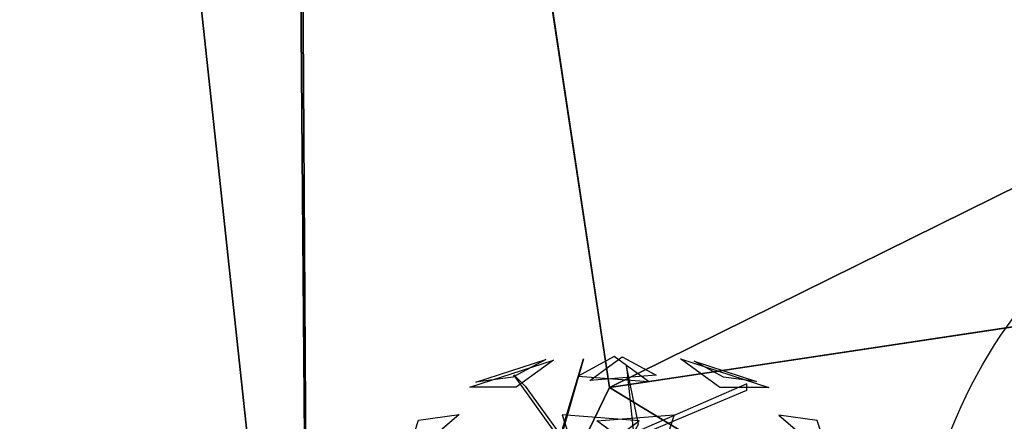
# Model space of a CAD drawing. Extents: x 22936 to 50368, y -4877 to 31080.
# Tile 139 of 256: x 41530 to 42040, y 5794 to 6002. Entities that reach past the tile are written whole.
import ezdxf

# ---------------------------------------------------------------- set-up
doc = ezdxf.new("R2010")
doc.units = 0
doc.layers.get('0').update_dxf_attribs({"linetype": 'CONTINUOUS'})
for name, color, linetype in [('00_TRACE_ARBRE', 3, 'CONTINUOUS'), ('00_TRACE_RDC', 241, 'CONTINUOUS'), ('08_AMENAGEMENTS_EXTERIEURS', 253, 'CONTINUOUS'), ('09_VEGETATION', 134, 'CONTINUOUS')]:
    doc.layers.add(name, color=color, linetype=linetype)

# ---------------------------------------------------------------- blocks, each defined once
blk = doc.blocks.new('TREE_GEOMETRIC_ROUND')
at = {"color": 7}
for p, q in [((-673.9, 1568, 4186.4), (-241.2, 1708.6, 4186.4)), ((-643.6, 1593.8, 3733.7), (-280.9, 1711.6, 3733.7)), ((-280.9, 1711.6, 3733.7), (-451.4, 1619.5, 3459.9)), ((-241.2, 1708.6, 4186.4), (-434.7, 1568, 4561.2)), ((-85.8, 1715.6, 3023), (-202.9, 1305.5, 3253.2)), ((-190.4, 1364.1, 3253.2), (-85.8, 1715.6, 3023)), ((73.1, 1727.2, 3565.9), (-113.8, 1626.2, 3265.8)), ((-53.5, 1603.3, 4661.7), (113.7, 1724.9, 4337.8)), ((250.8, 1598.1, 3199.5), (73.1, 1727.2, 3565.9)), ((113.7, 1724.9, 4337.8), (289.6, 1629.8, 4599.3)), ((620.5, 1566.6, 3316.1), (416.4, 1714.8, 3736.8)), ((416.4, 1714.8, 3736.8), (872.7, 1566.6, 3736.8)), ((638.1, 1620.9, 4415.9), (486, 1703.1, 4189.8)), ((486, 1703.1, 4189.8), (809.5, 1598, 4189.8)), ((-445.6, 1631.9, 3284.6), (-387.1, 1573.3, 3300.2)), ((-202.9, 1293, 3242.7), (-445.6, 1631.9, 3284.6)), ((136, 1677.9, 3577.5), (173.7, 1330.6, 3577.5)), ((198.8, 1376.7, 3650.7), (136, 1677.9, 3577.5)), ((-451.4, 1619.5, 3459.9), (-643.6, 1593.8, 3733.7)), ((-113.8, 1626.2, 3265.8), (250.8, 1598.1, 3199.5)), ((289.6, 1629.8, 4599.3), (-53.5, 1603.3, 4661.7)), ((759.5, 1585.9, 4205.1), (173.7, 1330.6, 3577.5)), ((809.5, 1598, 4189.8), (638.1, 1620.9, 4415.9)), ((759.5, 1552.4, 4205.1), (759.5, 1585.9, 4205.1)), ((-434.7, 1568, 4561.2), (-673.9, 1568, 4186.4)), ((-387.1, 1573.3, 3300.2), (-202.9, 1318.1, 3300.2)), ((173.7, 1305.5, 3608.8), (759.5, 1552.4, 4205.1)), ((872.7, 1566.6, 3736.8), (620.5, 1566.6, 3316.1)), ((-728.6, 1426.5, 3265.8), (-1007, 1189.4, 3199.5)), ((-1007, 1189.4, 3199.5), (-939.1, 1398.3, 3565.9)), ((-939.1, 1398.3, 3565.9), (-728.6, 1426.5, 3265.8)), ((-196.4, 1424.5, 2902.3), (-112.1, 1165, 2577.8)), ((202.6, 1393.7, 2829.7), (-196.4, 1424.5, 2902.3)), ((-112.1, 1165, 2577.8), (202.6, 1393.7, 2829.7)), ((-16.4, 1393.7, 5031.1), (382.6, 1424.5, 4958.5)), ((298.3, 1165, 5283), (-16.4, 1393.7, 5031.1)), ((382.6, 1424.5, 4958.5), (298.3, 1165, 5283)), ((925.3, 1423.3, 4599.3), (1187.4, 1200.2, 4661.7)), ((1123.5, 1396.8, 4337.8), (925.3, 1423.3, 4599.3)), ((1187.4, 1200.2, 4661.7), (1123.5, 1396.8, 4337.8))]:
    blk.add_line(p, q, dxfattribs=at)
mesh = blk.add_polyface(dxfattribs=at)
corners = [(-434.7, 1568, 4561.2), (-673.9, 1568, 4186.4), (-241.2, 1708.6, 4186.4)]
mesh.append_faces([[corners[k] for k in face] for face in [(0, 1, 2)]], dxfattribs={"color": 7})
mesh = blk.add_polyface(dxfattribs=at)
corners = [(-280.9, 1711.6, 3733.7), (-451.4, 1619.5, 3459.9), (-643.6, 1593.8, 3733.7)]
mesh.append_faces([[corners[k] for k in face] for face in [(0, 1, 2)]], dxfattribs={"color": 7})
mesh = blk.add_polyface(dxfattribs=at)
corners = [(-85.8, 1715.6, 3023), (-202.9, 1305.5, 3253.2), (-190.4, 1364.1, 3253.2)]
mesh.append_faces([[corners[k] for k in face] for face in [(0, 1, 2)]], dxfattribs={"color": 7})
mesh = blk.add_polyface(dxfattribs=at)
corners = [(73.1, 1727.2, 3565.9), (-113.8, 1626.2, 3265.8), (250.8, 1598.1, 3199.5)]
mesh.append_faces([[corners[k] for k in face] for face in [(0, 1, 2)]], dxfattribs={"color": 7})
mesh = blk.add_polyface(dxfattribs=at)
corners = [(-53.5, 1603.3, 4661.7), (113.7, 1724.9, 4337.8), (289.6, 1629.8, 4599.3)]
mesh.append_faces([[corners[k] for k in face] for face in [(0, 1, 2)]], dxfattribs={"color": 7})
mesh = blk.add_polyface(dxfattribs=at)
corners = [(872.7, 1566.6, 3736.8), (620.5, 1566.6, 3316.1), (416.4, 1714.8, 3736.8)]
mesh.append_faces([[corners[k] for k in face] for face in [(0, 1, 2)]], dxfattribs={"color": 7})
mesh = blk.add_polyface(dxfattribs=at)
corners = [(638.1, 1620.9, 4415.9), (486, 1703.1, 4189.8), (809.5, 1598, 4189.8)]
mesh.append_faces([[corners[k] for k in face] for face in [(0, 1, 2)]], dxfattribs={"color": 7})
mesh = blk.add_polyface(dxfattribs=at)
corners = [(136, 1677.9, 3577.5), (173.7, 1330.6, 3577.5), (198.8, 1376.7, 3650.7)]
mesh.append_faces([[corners[k] for k in face] for face in [(0, 1, 2)]], dxfattribs={"color": 7})
mesh = blk.add_polyface(dxfattribs=at)
corners = [(-939.1, 1398.3, 3565.9), (-728.6, 1426.5, 3265.8), (-1007, 1189.4, 3199.5)]
mesh.append_faces([[corners[k] for k in face] for face in [(0, 1, 2)]], dxfattribs={"color": 7})
mesh = blk.add_polyface(dxfattribs=at)
corners = [(-196.4, 1424.5, 2902.3), (-112.1, 1165, 2577.8), (202.6, 1393.7, 2829.7)]
mesh.append_faces([[corners[k] for k in face] for face in [(0, 1, 2)]], dxfattribs={"color": 7})
mesh = blk.add_polyface(dxfattribs=at)
corners = [(298.3, 1165, 5283), (-16.4, 1393.7, 5031.1), (382.6, 1424.5, 4958.5)]
mesh.append_faces([[corners[k] for k in face] for face in [(0, 1, 2)]], dxfattribs={"color": 7})
mesh = blk.add_polyface(dxfattribs=at)
corners = [(1187.4, 1200.2, 4661.7), (1123.5, 1396.8, 4337.8), (925.3, 1423.3, 4599.3)]
mesh.append_faces([[corners[k] for k in face] for face in [(0, 1, 2)]], dxfattribs={"color": 7})
blk = doc.blocks.new('ARBRE_SIMPLE')
blk.add_circle((0, 0), 250)
blk = doc.blocks.new('GROUPER_1')
at = {"layer": '00_TRACE_ARBRE', "rotation": 10.53798942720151}
blk.add_blockref('ARBRE_SIMPLE', (631.2, 6310.04), dxfattribs=at)
blk = doc.blocks.new('GROUPER_2')
at = {"layer": '00_TRACE_RDC', "color": 54}
blk.add_line((12015.08, 11754.88), (12134.75, 10646.32), dxfattribs=at)
at = {"layer": '00_TRACE_RDC'}
blk.add_blockref('GROUPER_1', (12098.99, 4265.72), dxfattribs=at)
blk = doc.blocks.new('GROUPER_15')
at = {"layer": '08_AMENAGEMENTS_EXTERIEURS'}
mesh = blk.add_polyface(dxfattribs=at)
corners = [(461.94, 4281.63), (224.07, 1581.77), (0, 1571.56), (690.13, 4316)]
mesh.append_faces([[corners[k] for k in face] for face in [(0, 1, 2), (1, 0, 3)]], dxfattribs={"vtx0": -1})
blk = doc.blocks.new('GROUPER_102')
at = {"layer": '08_AMENAGEMENTS_EXTERIEURS'}
for p, q in [((141.18, 1409.71), (305.18, 320.79)), ((149.76, 0), (0, 1387.23)), ((305.18, 320.79), (903.13, 410.84))]:
    blk.add_line(p, q, dxfattribs=at)
mesh = blk.add_polyface(dxfattribs=at)
corners = [(138.26, 1409.24), (149.76, 0), (0, 1387.23), (141.18, 1409.71), (305.18, 320.79), (833.1, 0), (903.13, 410.84)]
mesh.append_faces([[corners[k] for k in face] for face in [(0, 1, 2), (5, 4, 6)]], dxfattribs={"vtx0": -1})
mesh.append_faces([[corners[k] for k in face] for face in [(1, 4, 5)]], dxfattribs={"vtx0": -1, "vtx1": -1})
mesh.append_faces([[corners[k] for k in face] for face in [(1, 0, 3), (1, 3, 4)]], dxfattribs={"vtx0": -1, "vtx2": -1})
blk = doc.blocks.new('GROUPER_122')
at = {"layer": '08_AMENAGEMENTS_EXTERIEURS'}
for p, q in [((164, 668.17), (0, 1757.09)), ((2762.33, 1059.49), (164, 668.17))]:
    blk.add_line(p, q, dxfattribs=at)
mesh = blk.add_polyface(dxfattribs=at)
corners = [(4865.77, 2632.41), (4440.58, 2433.55), (4420.06, 2562.46), (4529.79, 1059.49), (4741, 1059.49), (5029.79, 1059.49), (4894.7, 2450.68), (5779.35, 2591.51), (6882.55, 501.38), (5029.79, 501.38), (5988.63, 801.38), (6907.61, 801.38), (7602.54, 0), (6819.83, 133.42), (7715.66, 663.64), (3404.37, 2268.59), (164, 668.17), (0, 1757.09), (2762.33, 1059.49)]
mesh.append_faces([[corners[k] for k in face] for face in [(0, 1, 2), (5, 8, 9), (8, 12, 13), (12, 11, 14), (15, 16, 17)]], dxfattribs={"vtx0": -1})
mesh.append_faces([[corners[k] for k in face] for face in [(3, 0, 4), (4, 0, 5), (10, 5, 7), (16, 15, 18), (18, 15, 3)]], dxfattribs={"vtx0": -1, "vtx1": -1})
mesh.append_faces([[corners[k] for k in face] for face in [(1, 0, 3), (8, 5, 10), (12, 8, 11)]], dxfattribs={"vtx0": -1, "vtx1": -1, "vtx2": -1})
mesh.append_faces([[corners[k] for k in face] for face in [(5, 0, 6), (5, 6, 7), (8, 10, 11), (3, 15, 1)]], dxfattribs={"vtx0": -1, "vtx2": -1})

msp = doc.modelspace()

# ---------------------------------------------------------------- block references
at = {"layer": '00_TRACE_RDC'}
msp.add_blockref('GROUPER_2', (29515.15, -4876.93), dxfattribs=at)
at = {"layer": '08_AMENAGEMENTS_EXTERIEURS', "color": 9}
msp.add_blockref('GROUPER_122', (41671.41, 5143.34), dxfattribs=at)
at = {"layer": '08_AMENAGEMENTS_EXTERIEURS', "color": 54}
msp.add_blockref('GROUPER_102', (41530.23, 5490.71), dxfattribs=at)
at = {"layer": '08_AMENAGEMENTS_EXTERIEURS', "color": 254}
msp.add_blockref('GROUPER_15', (41971.41, 1619.93), dxfattribs=at)
at = {"layer": '09_VEGETATION', "xscale": 0.1, "yscale": 0.1, "zscale": 0.1}
msp.add_blockref('TREE_GEOMETRIC_ROUND', (41830.59, 5654.9), dxfattribs=at)

doc.saveas('drawing.dxf')
